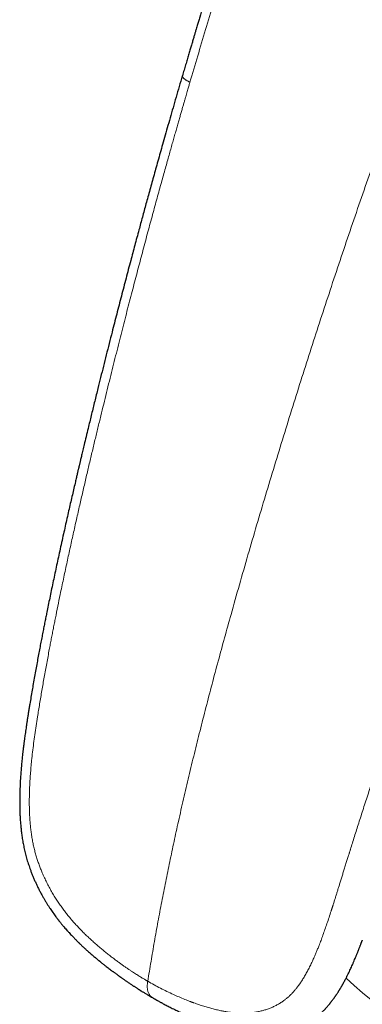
# Model space of a CAD drawing. Header units: millimetres. Extents: x 8 to 736, y 12 to 488.
# Tile 42 of 59: x 540 to 560, y 106 to 164. Entities that reach past the tile are written whole.
import ezdxf

# ---------------------------------------------------------------- set-up
doc = ezdxf.new("R2010")
doc.units = ezdxf.units.MM

msp = doc.modelspace()

# ---------------------------------------------------------------- linework, layer by layer
at = {"color": 7, "linetype": 'Continuous', "lineweight": 30}
msp.add_line((560.275, 109.509), (560.264, 109.479), dxfattribs=at)
at = {"color": 252, "linetype": 'Continuous', "lineweight": 0}
msp.add_arc((585.522, 136.256), 39.08, 227.88583, 258.2198, dxfattribs=at)
for points, knots in [([(582.544, 206.124), (582.253, 205.541), (581.67, 204.376), (580.808, 202.627), (579.954, 200.879), (579.111, 199.132), (578.282, 197.395), (577.468, 195.67), (576.668, 193.955), (575.877, 192.241), (575.091, 190.516), (574.308, 188.779), (573.529, 187.032), (572.76, 185.284), (572, 183.537), (571.249, 181.791), (570.508, 180.044), (569.775, 178.298), (569.052, 176.552), (568.338, 174.807), (567.633, 173.061), (566.936, 171.316), (566.249, 169.571), (565.57, 167.825), (564.878, 166.022), (564.173, 164.161), (563.456, 162.241), (562.75, 160.321), (562.054, 158.402), (561.389, 156.541), (560.755, 154.74), (560.149, 152.998), (559.552, 151.256), (558.963, 149.514), (558.386, 147.781), (557.82, 146.059), (557.265, 144.347), (556.718, 142.635), (556.174, 140.91), (555.635, 139.174), (555.099, 137.425), (554.571, 135.676), (554.05, 133.926), (553.538, 132.176), (553.034, 130.426), (552.575, 128.803), (552.16, 127.306), (551.786, 125.936), (551.42, 124.567), (551.063, 123.199), (550.716, 121.841), (550.381, 120.494), (550.058, 119.157), (549.744, 117.823), (549.453, 116.539), (549.182, 115.306), (548.932, 114.122), (548.691, 112.942), (548.46, 111.765), (548.238, 110.59), (548.027, 109.419), (547.826, 108.25), (547.7, 107.474), (547.637, 107.086)], [0, 0, 0, 0, 0.0179414, 0.0358465, 0.0537166, 0.0715534, 0.0893581, 0.1068151, 0.124244, 0.1416461, 0.1590228, 0.1767293, 0.1944121, 0.2120727, 0.2297122, 0.2473323, 0.2649342, 0.2825192, 0.3000887, 0.3176441, 0.3351866, 0.3527175, 0.3702382, 0.3877499, 0.4052538, 0.4245006, 0.4437412, 0.4629772, 0.4822102, 0.5014417, 0.5188868, 0.536333, 0.5537816, 0.5712334, 0.5886896, 0.6058394, 0.6229954, 0.6401586, 0.6573299, 0.6748616, 0.6924047, 0.7099606, 0.7275301, 0.7451114, 0.762702, 0.7802998, 0.7941, 0.8079015, 0.8217028, 0.8355024, 0.8492989, 0.8628451, 0.8763866, 0.8899228, 0.9034535, 0.9155297, 0.9276015, 0.9396697, 0.9517354, 0.9637999, 0.9758647, 0.9879309, 1, 1, 1, 1]), ([(559.006, 188.262), (558.819, 187.737), (558.446, 186.689), (557.905, 185.11), (557.377, 183.526), (556.859, 181.94), (556.352, 180.363), (555.852, 178.795), (555.358, 177.237), (554.866, 175.68), (554.376, 174.114), (553.891, 172.537), (553.409, 170.95), (552.928, 169.365), (552.448, 167.781), (551.973, 166.21), (551.503, 164.649), (551.038, 163.1), (550.578, 161.551), (550.275, 160.52), (550.123, 160.004)], [0, 0, 0, 0, 0.056011, 0.112011, 0.168004, 0.223993, 0.279979, 0.334963, 0.389948, 0.444935, 0.499928, 0.55593, 0.611939, 0.667953, 0.723968, 0.779981, 0.834987, 0.889989, 0.944992, 1, 1, 1, 1]), ([(547.637, 107.086), (547.631, 107.089), (547.616, 107.098), (547.588, 107.114), (547.547, 107.138), (547.496, 107.168), (547.432, 107.206), (547.357, 107.25), (547.27, 107.303), (547.176, 107.36), (547.076, 107.423), (546.969, 107.49), (546.854, 107.564), (546.729, 107.645), (546.597, 107.732), (546.456, 107.827), (546.309, 107.928), (546.153, 108.037), (545.988, 108.155), (545.814, 108.283), (545.631, 108.42), (545.44, 108.566), (545.242, 108.722), (545.038, 108.887), (544.828, 109.061), (544.613, 109.244), (544.391, 109.44), (544.176, 109.638), (543.967, 109.837), (543.766, 110.036), (543.561, 110.248), (543.354, 110.472), (543.144, 110.71), (542.95, 110.943), (542.771, 111.17), (542.608, 111.387), (542.445, 111.615), (542.285, 111.854), (542.127, 112.104), (541.973, 112.362), (541.826, 112.627), (541.685, 112.899), (541.55, 113.18), (541.43, 113.45), (541.325, 113.707), (541.234, 113.948), (541.148, 114.195), (541.068, 114.45), (540.993, 114.713), (540.926, 114.985), (540.867, 115.263), (540.816, 115.546), (540.773, 115.831), (540.738, 116.117), (540.71, 116.403), (540.688, 116.691), (540.672, 117.009), (540.661, 117.357), (540.659, 117.735), (540.665, 118.117), (540.678, 118.503), (540.698, 118.892), (540.724, 119.284), (540.757, 119.679), (540.798, 120.11), (540.85, 120.58), (540.914, 121.089), (540.985, 121.603), (541.062, 122.124), (541.156, 122.728), (541.267, 123.419), (541.399, 124.198), (541.538, 124.992), (541.685, 125.802), (541.806, 126.449), (541.898, 126.929), (541.957, 127.237), (542.017, 127.548), (542.079, 127.86), (542.139, 128.168), (542.226, 128.602), (542.338, 129.159), (542.494, 129.922), (542.668, 130.753), (542.86, 131.652), (543.052, 132.537), (543.244, 133.407), (543.436, 134.263), (543.625, 135.093), (543.81, 135.898), (543.991, 136.679), (544.171, 137.446), (544.35, 138.2), (544.526, 138.937), (544.699, 139.658), (544.87, 140.361), (545.039, 141.053), (545.207, 141.736), (545.374, 142.412), (545.54, 143.079), (545.704, 143.734), (545.866, 144.376), (546.025, 145.005), (546.182, 145.622), (546.337, 146.226), (546.489, 146.817), (546.639, 147.396), (546.787, 147.961), (546.932, 148.514), (547.074, 149.055), (547.214, 149.582), (547.355, 150.113), (547.498, 150.648), (547.642, 151.184), (547.783, 151.704), (547.92, 152.21), (548.055, 152.701), (548.186, 153.179), (548.314, 153.644), (548.438, 154.092), (548.558, 154.525), (548.674, 154.942), (548.784, 155.335), (548.889, 155.707), (548.987, 156.056), (549.082, 156.392), (549.173, 156.713), (549.261, 157.02), (549.344, 157.314), (549.424, 157.593), (549.5, 157.858), (549.572, 158.109), (549.64, 158.344), (549.704, 158.565), (549.764, 158.77), (549.819, 158.962), (549.871, 159.139), (549.918, 159.303), (549.962, 159.452), (550.001, 159.587), (550.037, 159.71), (550.069, 159.82), (550.097, 159.916), (550.115, 159.976), (550.123, 160.004)], [0, 0, 0, 0, 0.000398, 0.001073, 0.002024, 0.003253, 0.004759, 0.006542, 0.008602, 0.010939, 0.013269, 0.015822, 0.018597, 0.021595, 0.024815, 0.028194, 0.031786, 0.035593, 0.039612, 0.043922, 0.048452, 0.0532, 0.058164, 0.063343, 0.068638, 0.074142, 0.079858, 0.085791, 0.091, 0.096376, 0.101922, 0.107634, 0.113504, 0.119523, 0.124353, 0.12927, 0.134277, 0.139379, 0.144586, 0.149905, 0.155083, 0.160349, 0.16569, 0.171101, 0.1754, 0.179744, 0.184134, 0.188579, 0.193171, 0.197848, 0.202617, 0.207445, 0.212309, 0.217126, 0.221984, 0.226891, 0.231852, 0.238253, 0.244752, 0.251352, 0.258048, 0.264832, 0.271692, 0.278622, 0.285625, 0.29454, 0.303589, 0.312775, 0.322098, 0.331556, 0.34527, 0.359257, 0.373517, 0.388053, 0.402865, 0.408365, 0.413902, 0.419475, 0.425086, 0.430734, 0.436038, 0.448443, 0.460709, 0.47708, 0.493195, 0.509053, 0.524653, 0.539994, 0.555076, 0.569282, 0.583254, 0.596991, 0.610497, 0.62377, 0.636581, 0.64917, 0.661537, 0.673682, 0.685847, 0.697783, 0.709489, 0.720966, 0.732214, 0.743233, 0.754024, 0.764587, 0.774922, 0.785028, 0.794907, 0.804557, 0.81398, 0.823174, 0.833024, 0.842598, 0.851896, 0.860918, 0.869664, 0.878237, 0.886528, 0.894535, 0.90226, 0.909703, 0.916862, 0.923354, 0.929594, 0.935583, 0.941321, 0.946808, 0.952043, 0.957028, 0.961761, 0.966242, 0.970473, 0.974383, 0.978051, 0.981477, 0.98466, 0.987555, 0.990216, 0.992642, 0.994834, 0.99679, 0.998513, 1, 1, 1, 1]), ([(550.123, 160.004), (550.113, 160.009), (550.091, 160.02), (550.054, 160.039), (550.011, 160.062), (549.963, 160.088), (549.911, 160.119), (549.862, 160.15), (549.818, 160.182), (549.779, 160.213), (549.743, 160.246), (549.712, 160.281), (549.689, 160.315), (549.675, 160.349), (549.671, 160.375), (549.676, 160.388), (549.678, 160.391)], [0, 0, 0, 0, 0.034281, 0.076302, 0.126567, 0.185868, 0.255267, 0.335982, 0.404646, 0.480646, 0.564057, 0.654626, 0.751745, 0.854533, 0.962065, 1, 1, 1, 1]), ([(547.637, 107.086), (547.761, 107.015), (548.01, 106.874), (548.386, 106.674), (548.765, 106.485), (549.13, 106.313), (549.481, 106.158), (549.806, 106.022), (550.031, 105.934), (550.157, 105.886), (550.196, 105.871), (550.236, 105.857), (550.275, 105.842), (550.314, 105.828), (550.438, 105.782), (550.645, 105.71), (550.932, 105.616), (551.213, 105.532), (551.486, 105.458), (551.752, 105.394), (552.001, 105.342), (552.233, 105.3), (552.45, 105.267), (552.682, 105.24), (552.852, 105.227), (552.961, 105.221), (552.991, 105.219), (553.02, 105.218), (553.049, 105.217), (553.078, 105.216), (553.107, 105.215), (553.21, 105.213), (553.384, 105.214), (553.627, 105.227), (553.863, 105.251), (554.094, 105.287), (554.317, 105.334), (554.535, 105.393), (554.746, 105.463), (554.951, 105.544), (555.149, 105.637), (555.341, 105.741), (555.527, 105.857), (555.697, 105.978), (555.852, 106.102), (555.995, 106.23), (556.134, 106.369), (556.265, 106.514), (556.388, 106.662), (556.475, 106.774), (556.533, 106.853), (556.562, 106.894), (556.592, 106.936), (556.621, 106.979), (556.651, 107.022), (556.715, 107.119), (556.814, 107.276), (556.945, 107.5), (557.076, 107.739), (557.205, 107.994), (557.309, 108.212), (557.386, 108.381), (557.435, 108.49), (557.479, 108.59), (557.52, 108.686), (557.576, 108.818), (557.645, 108.987), (557.739, 109.223), (557.844, 109.496), (557.959, 109.809), (558.077, 110.139), (558.196, 110.484), (558.318, 110.845), (558.405, 111.112), (558.458, 111.277), (558.477, 111.335), (558.496, 111.394), (558.515, 111.454), (558.533, 111.511), (558.549, 111.56), (558.579, 111.657), (558.625, 111.801), (558.688, 112.001), (558.749, 112.198), (558.812, 112.399), (558.875, 112.601), (558.941, 112.813), (559.009, 113.034), (559.081, 113.265), (559.156, 113.505), (559.233, 113.754), (559.311, 114.002), (559.387, 114.248), (559.444, 114.429), (559.483, 114.553), (559.503, 114.619), (559.524, 114.684), (559.544, 114.748), (559.561, 114.804), (559.61, 114.96), (559.693, 115.222), (559.812, 115.602), (559.937, 115.995), (560.066, 116.401), (560.2, 116.821), (560.339, 117.255), (560.483, 117.702), (560.626, 118.143), (560.767, 118.577), (560.907, 119.004), (561.05, 119.44), (561.191, 119.869), (561.33, 120.289), (561.461, 120.683), (561.565, 120.997), (561.633, 121.198), (561.66, 121.28), (561.67, 121.311), (561.673, 121.32), (561.677, 121.33), (561.68, 121.339), (561.683, 121.349), (561.689, 121.368), (561.7, 121.4), (561.716, 121.449), (561.737, 121.509), (561.761, 121.583), (561.791, 121.672), (561.827, 121.778), (561.867, 121.897), (561.911, 122.029), (561.96, 122.175), (562.013, 122.331), (562.069, 122.497), (562.128, 122.672), (562.191, 122.859), (562.259, 123.058), (562.33, 123.269), (562.406, 123.492), (562.486, 123.726), (562.571, 123.973), (562.659, 124.231), (562.752, 124.502), (562.85, 124.785), (562.952, 125.079), (563.06, 125.391), (563.174, 125.72), (563.295, 126.067), (563.421, 126.428), (563.552, 126.801), (563.688, 127.188), (563.787, 127.471), (563.849, 127.645), (563.871, 127.707), (563.893, 127.769), (563.915, 127.831), (563.936, 127.891), (563.953, 127.941), (563.986, 128.032), (564.051, 128.215), (564.182, 128.585), (564.418, 129.247), (564.761, 130.203), (565.182, 131.368), (565.609, 132.538), (565.949, 133.462), (566.148, 133.998), (566.22, 134.192), (566.24, 134.246), (566.259, 134.299), (566.279, 134.353), (566.299, 134.406), (566.319, 134.46), (566.404, 134.687), (566.555, 135.093), (566.775, 135.681), (567, 136.281), (567.231, 136.894), (567.468, 137.519), (567.706, 138.144), (567.945, 138.769), (568.185, 139.392), (568.429, 140.027), (568.68, 140.673), (568.935, 141.33), (569.196, 141.998), (569.463, 142.677), (569.735, 143.367), (570.013, 144.068), (570.295, 144.776), (570.581, 145.491), (570.871, 146.212), (571.166, 146.943), (571.366, 147.435), (571.467, 147.682)], [0, 0, 0, 0, 0.00881, 0.017606, 0.026394, 0.035177, 0.042905, 0.050636, 0.057443, 0.058334, 0.059226, 0.060118, 0.06101, 0.061903, 0.062795, 0.069461, 0.075952, 0.082269, 0.088415, 0.094393, 0.100207, 0.105189, 0.110048, 0.114788, 0.120866, 0.121535, 0.122203, 0.122868, 0.12353, 0.12419, 0.124848, 0.125503, 0.131169, 0.136731, 0.142195, 0.147568, 0.15286, 0.158077, 0.163228, 0.168323, 0.17337, 0.17838, 0.183361, 0.188323, 0.192495, 0.196734, 0.201049, 0.205447, 0.209391, 0.213409, 0.214474, 0.215544, 0.21662, 0.217702, 0.218789, 0.219882, 0.224965, 0.230252, 0.235751, 0.241464, 0.247397, 0.250078, 0.252409, 0.254423, 0.256473, 0.25856, 0.262765, 0.267113, 0.273221, 0.279592, 0.286226, 0.293126, 0.300291, 0.307724, 0.308866, 0.310014, 0.311168, 0.312328, 0.313495, 0.31452, 0.315209, 0.319165, 0.322932, 0.32692, 0.330668, 0.334593, 0.338694, 0.342972, 0.347427, 0.352059, 0.356867, 0.361852, 0.366386, 0.371056, 0.372302, 0.373557, 0.374822, 0.376096, 0.377243, 0.378026, 0.385062, 0.392348, 0.399883, 0.407669, 0.415705, 0.42399, 0.432526, 0.441312, 0.44925, 0.457381, 0.465707, 0.474225, 0.481881, 0.489687, 0.49668, 0.499793, 0.50117, 0.501351, 0.501532, 0.501712, 0.501893, 0.502074, 0.502255, 0.502983, 0.503915, 0.505052, 0.506394, 0.508139, 0.510142, 0.512401, 0.514917, 0.51769, 0.520719, 0.52381, 0.52713, 0.530678, 0.534453, 0.538457, 0.54268, 0.547129, 0.551806, 0.556709, 0.561839, 0.567196, 0.57278, 0.578591, 0.584921, 0.5915, 0.598327, 0.605402, 0.612726, 0.620298, 0.621459, 0.622626, 0.623799, 0.624977, 0.62616, 0.627184, 0.627821, 0.631328, 0.637598, 0.648815, 0.668913, 0.691857, 0.714914, 0.735297, 0.744293, 0.745304, 0.746315, 0.747326, 0.748338, 0.749349, 0.750361, 0.751373, 0.762249, 0.773358, 0.784702, 0.796279, 0.808089, 0.820134, 0.831704, 0.843483, 0.855468, 0.867662, 0.880063, 0.892672, 0.905489, 0.918513, 0.931746, 0.945186, 0.958588, 0.972191, 0.985995, 1, 1, 1, 1]), ([(547.637, 107.086), (547.632, 107.057), (547.623, 107), (547.612, 106.914), (547.606, 106.827), (547.606, 106.739), (547.613, 106.651), (547.627, 106.564), (547.648, 106.481), (547.676, 106.402), (547.711, 106.329), (547.752, 106.265), (547.799, 106.208), (547.851, 106.161), (547.889, 106.133), (547.91, 106.123), (547.911, 106.122)], [0, 0, 0, 0, 0.064451, 0.130491, 0.199279, 0.271443, 0.347105, 0.425921, 0.507172, 0.589897, 0.67306, 0.755721, 0.837207, 0.917258, 0.996096, 1, 1, 1, 1])]:
    msp.add_open_spline(points, degree=3, knots=knots, dxfattribs=at)
at = {"color": 7, "linetype": 'Continuous', "lineweight": 30}
for points, knots in [([(558.58, 188.579), (558.537, 188.459), (558.432, 188.166), (558.27, 187.706), (558.094, 187.203), (557.924, 186.713), (557.76, 186.237), (557.606, 185.782), (557.459, 185.348), (557.321, 184.935), (557.187, 184.534), (557.058, 184.145), (556.929, 183.752), (556.799, 183.355), (556.669, 182.957), (556.545, 182.574), (556.427, 182.208), (556.335, 181.922), (556.267, 181.713), (556.223, 181.577), (556.181, 181.445), (556.141, 181.321), (556.105, 181.209), (556.076, 181.118), (556.054, 181.048), (556.037, 180.995), (556.022, 180.948), (556.008, 180.906), (555.998, 180.873), (555.989, 180.847), (555.981, 180.82), (555.969, 180.784), (555.953, 180.732), (555.931, 180.664), (555.904, 180.581), (555.873, 180.483), (555.837, 180.371), (555.797, 180.246), (555.755, 180.112), (555.687, 179.899), (555.596, 179.615), (555.484, 179.264), (555.376, 178.924), (555.272, 178.596), (555.172, 178.28), (555.082, 177.999), (555.002, 177.745), (554.927, 177.51), (554.849, 177.265), (554.768, 177.008), (554.683, 176.741), (554.594, 176.462), (554.502, 176.173), (554.417, 175.903), (554.34, 175.661), (554.274, 175.452), (554.211, 175.252), (554.151, 175.063), (554.099, 174.896), (554.053, 174.75), (554.013, 174.623), (553.975, 174.503), (553.939, 174.388), (553.899, 174.261), (553.854, 174.115), (553.801, 173.946), (553.744, 173.763), (553.683, 173.569), (553.618, 173.361), (553.55, 173.141), (553.477, 172.906), (553.399, 172.655), (553.317, 172.389), (553.247, 172.163), (553.19, 171.979), (553.149, 171.846), (553.109, 171.718), (553.072, 171.598), (553.035, 171.478), (552.998, 171.359), (552.962, 171.242), (552.93, 171.138), (552.903, 171.048), (552.879, 170.972), (552.86, 170.909), (552.844, 170.859), (552.833, 170.822), (552.826, 170.8), (552.821, 170.785), (552.817, 170.77), (552.809, 170.746), (552.799, 170.712), (552.787, 170.672), (552.773, 170.629), (552.755, 170.57), (552.731, 170.493), (552.701, 170.395), (552.655, 170.244), (552.591, 170.038), (552.512, 169.779), (552.43, 169.515), (552.347, 169.244), (552.263, 168.968), (552.177, 168.689), (552.068, 168.334), (551.939, 167.911), (551.79, 167.424), (551.629, 166.895), (551.453, 166.318), (551.262, 165.688), (551.072, 165.061), (550.885, 164.441), (550.749, 163.99), (550.663, 163.705), (550.627, 163.583), (550.59, 163.46), (550.552, 163.335), (550.513, 163.204), (550.468, 163.053), (550.416, 162.881), (550.358, 162.686), (550.296, 162.477), (550.228, 162.25), (550.156, 162.007), (550.079, 161.748), (549.997, 161.472), (549.911, 161.182), (549.821, 160.876), (549.742, 160.61), (549.694, 160.447), (549.678, 160.391)], [0, 0, 0, 0, 0.012856, 0.031267, 0.049182, 0.066604, 0.083538, 0.099986, 0.115052, 0.12969, 0.1439, 0.157683, 0.171038, 0.185687, 0.199773, 0.213295, 0.226253, 0.238649, 0.243565, 0.248388, 0.253115, 0.257556, 0.261527, 0.265028, 0.267121, 0.269001, 0.270668, 0.272122, 0.273357, 0.274241, 0.274878, 0.276186, 0.278037, 0.28043, 0.283365, 0.286843, 0.290786, 0.295252, 0.300123, 0.304975, 0.31782, 0.330252, 0.342273, 0.353883, 0.365083, 0.375874, 0.383839, 0.392153, 0.400849, 0.409927, 0.419388, 0.429232, 0.439461, 0.450073, 0.457738, 0.465149, 0.472194, 0.478872, 0.485184, 0.489886, 0.494362, 0.498612, 0.502636, 0.506564, 0.51212, 0.518125, 0.52458, 0.531484, 0.538837, 0.546639, 0.55489, 0.563828, 0.573239, 0.583122, 0.587945, 0.592754, 0.597283, 0.60152, 0.605467, 0.610069, 0.614201, 0.617862, 0.621053, 0.623773, 0.625986, 0.627745, 0.629051, 0.629903, 0.630186, 0.630592, 0.631465, 0.632764, 0.634201, 0.635723, 0.63733, 0.640498, 0.643953, 0.647694, 0.656647, 0.665839, 0.675236, 0.684838, 0.694645, 0.704645, 0.714588, 0.73241, 0.749706, 0.766478, 0.788889, 0.811295, 0.833701, 0.855839, 0.877502, 0.881891, 0.886261, 0.89061, 0.894964, 0.899615, 0.904646, 0.911063, 0.918008, 0.92548, 0.933481, 0.942189, 0.951448, 0.961257, 0.971617, 0.982529, 0.993992, 1, 1, 1, 1]), ([(549.676, 160.391), (549.645, 160.285), (549.551, 159.965), (549.397, 159.438), (549.216, 158.814), (549.04, 158.206), (548.87, 157.614), (548.705, 157.038), (548.55, 156.492), (548.404, 155.977), (548.267, 155.49), (548.135, 155.016), (548.006, 154.556), (547.882, 154.109), (547.762, 153.675), (547.646, 153.255), (547.534, 152.848), (547.426, 152.453), (547.321, 152.069), (547.218, 151.689), (547.068, 151.135), (546.872, 150.406), (546.618, 149.458), (546.355, 148.461), (546.08, 147.414), (545.807, 146.359), (545.568, 145.429), (545.363, 144.626), (545.194, 143.956), (545.026, 143.291), (544.862, 142.635), (544.691, 141.946), (544.513, 141.228), (544.33, 140.48), (544.17, 139.825), (544.034, 139.261), (543.942, 138.882), (543.876, 138.604), (543.834, 138.432), (543.796, 138.272), (543.761, 138.123), (543.728, 137.986), (543.698, 137.861), (543.672, 137.749), (543.648, 137.65), (543.629, 137.569), (543.614, 137.504), (543.602, 137.453), (543.591, 137.408), (543.58, 137.362), (543.568, 137.311), (543.553, 137.249), (543.537, 137.178), (543.517, 137.096), (543.496, 137.003), (543.471, 136.901), (543.445, 136.789), (543.417, 136.668), (543.387, 136.542), (543.337, 136.325), (543.265, 136.016), (543.171, 135.612), (543.075, 135.195), (542.977, 134.767), (542.877, 134.326), (542.775, 133.873), (542.669, 133.399), (542.56, 132.91), (542.451, 132.415), (542.346, 131.931), (542.244, 131.459), (542.144, 130.994), (542.048, 130.536), (541.953, 130.085), (541.863, 129.647), (541.775, 129.221), (541.7, 128.85), (541.635, 128.525), (541.577, 128.238), (541.517, 127.936), (541.455, 127.62), (541.391, 127.291), (541.325, 126.948), (541.257, 126.59), (541.187, 126.219), (541.115, 125.834), (541.042, 125.435), (540.967, 125.022), (540.895, 124.613), (540.825, 124.208), (540.757, 123.809), (540.698, 123.459), (540.649, 123.164), (540.612, 122.932), (540.576, 122.712), (540.543, 122.497), (540.51, 122.289), (540.48, 122.088), (540.452, 121.9), (540.427, 121.724), (540.404, 121.562), (540.385, 121.423), (540.369, 121.304), (540.355, 121.205), (540.344, 121.114), (540.333, 121.031), (540.324, 120.958), (540.317, 120.901), (540.312, 120.86), (540.308, 120.831), (540.304, 120.802), (540.3, 120.767), (540.294, 120.718), (540.287, 120.655), (540.278, 120.578), (540.267, 120.482), (540.254, 120.365), (540.239, 120.223), (540.223, 120.067), (540.207, 119.905), (540.192, 119.739), (540.178, 119.574), (540.165, 119.407), (540.152, 119.241), (540.141, 119.076), (540.127, 118.839), (540.111, 118.533), (540.099, 118.171), (540.093, 117.828), (540.093, 117.504), (540.099, 117.186), (540.11, 116.889), (540.125, 116.609), (540.145, 116.341), (540.171, 116.066), (540.205, 115.781), (540.247, 115.487), (540.299, 115.183), (540.361, 114.875), (540.435, 114.564), (540.519, 114.256), (540.615, 113.948), (540.708, 113.681), (540.795, 113.452), (540.871, 113.261), (540.952, 113.072), (541.035, 112.886), (541.124, 112.697), (541.218, 112.506), (541.317, 112.317), (541.413, 112.14), (541.508, 111.974), (541.599, 111.819), (541.692, 111.667), (541.786, 111.519), (541.879, 111.375), (541.967, 111.245), (542.083, 111.079), (542.182, 110.942), (542.266, 110.829), (542.301, 110.783), (542.332, 110.742), (542.355, 110.712), (542.372, 110.69), (542.388, 110.67), (542.41, 110.642), (542.438, 110.606), (542.473, 110.562), (542.514, 110.511), (542.56, 110.455), (542.626, 110.375), (542.707, 110.278), (542.802, 110.167), (542.899, 110.058), (542.995, 109.951), (543.09, 109.847), (543.177, 109.755), (543.255, 109.674), (543.326, 109.601), (543.39, 109.536), (543.447, 109.479), (543.498, 109.428), (543.538, 109.389), (543.568, 109.359), (543.59, 109.338), (543.613, 109.316), (543.64, 109.29), (543.673, 109.258), (543.716, 109.217), (543.768, 109.167), (543.83, 109.11), (543.897, 109.048), (543.964, 108.986), (544.031, 108.925), (544.111, 108.854), (544.203, 108.772), (544.308, 108.681), (544.412, 108.592), (544.504, 108.513), (544.583, 108.448), (544.645, 108.396), (544.698, 108.353), (544.737, 108.321), (544.764, 108.299), (544.783, 108.283), (544.803, 108.268), (544.827, 108.248), (544.858, 108.223), (544.897, 108.192), (544.941, 108.156), (544.99, 108.117), (545.042, 108.077), (545.093, 108.037), (545.162, 107.983), (545.247, 107.916), (545.348, 107.839), (545.448, 107.763), (545.531, 107.701), (545.598, 107.65), (545.649, 107.613), (545.701, 107.574), (545.754, 107.535), (545.804, 107.498), (545.849, 107.465), (545.886, 107.438), (545.916, 107.417), (545.939, 107.4), (545.958, 107.387), (545.976, 107.373), (545.998, 107.357), (546.024, 107.339), (546.057, 107.315), (546.1, 107.285), (546.153, 107.248), (546.212, 107.206), (546.3, 107.145), (546.416, 107.065), (546.563, 106.964), (546.683, 106.884), (546.774, 106.824), (546.831, 106.787), (546.889, 106.749), (546.948, 106.711), (547.004, 106.674), (547.055, 106.642), (547.097, 106.615), (547.129, 106.595), (547.153, 106.58), (547.172, 106.568), (547.187, 106.558), (547.203, 106.548), (547.225, 106.535), (547.258, 106.514), (547.301, 106.487), (547.356, 106.453), (547.421, 106.413), (547.498, 106.366), (547.585, 106.314), (547.683, 106.255), (547.793, 106.191), (547.87, 106.146), (547.91, 106.122), (547.91, 106.122)], [0, 0, 0, 0, 0.0055444, 0.016629, 0.0274402, 0.0379781, 0.0482428, 0.0582342, 0.0679526, 0.0766213, 0.0850607, 0.0932707, 0.1012513, 0.1090027, 0.1165249, 0.1238177, 0.1308814, 0.1377158, 0.1443309, 0.1509021, 0.1574938, 0.1731123, 0.1888446, 0.2068602, 0.2250225, 0.2433315, 0.2617875, 0.2734642, 0.2851452, 0.2966921, 0.3080983, 0.3193639, 0.3325637, 0.3455657, 0.3583699, 0.3667126, 0.3749692, 0.3781644, 0.3811692, 0.3839578, 0.3865301, 0.3889268, 0.3910992, 0.3930473, 0.3947711, 0.3962704, 0.3972909, 0.3981729, 0.3989164, 0.3996601, 0.4005501, 0.401609, 0.4028515, 0.4042776, 0.4058873, 0.4076807, 0.4096209, 0.4117383, 0.4139757, 0.4162388, 0.4230603, 0.4300939, 0.4373399, 0.4447988, 0.452471, 0.460357, 0.4684446, 0.477268, 0.4858928, 0.4943182, 0.5025438, 0.5105689, 0.5186308, 0.5264791, 0.534114, 0.5415358, 0.5487448, 0.553519, 0.5585355, 0.5637946, 0.5692964, 0.5750414, 0.5810297, 0.5872614, 0.5937362, 0.6004541, 0.6074149, 0.6146184, 0.622065, 0.6288229, 0.6357771, 0.6429326, 0.6471603, 0.6512, 0.6550465, 0.6586994, 0.6624264, 0.6659263, 0.6691982, 0.6722411, 0.6750538, 0.677635, 0.6794998, 0.6812204, 0.682796, 0.6842262, 0.6855089, 0.6865839, 0.6871711, 0.6876495, 0.6880763, 0.6886673, 0.6894405, 0.6906156, 0.6919305, 0.6933858, 0.6955557, 0.69798, 0.7006605, 0.7035992, 0.706297, 0.7091513, 0.712002, 0.7148275, 0.717628, 0.7204035, 0.7268475, 0.7331543, 0.7386699, 0.7440766, 0.7493751, 0.7545665, 0.7588676, 0.7632741, 0.7678158, 0.7725053, 0.7773586, 0.7823888, 0.7875601, 0.7927093, 0.7979084, 0.8031396, 0.8084104, 0.811751, 0.8151165, 0.8185076, 0.8218947, 0.8251689, 0.8288987, 0.8324554, 0.8358391, 0.8390496, 0.8420871, 0.8449521, 0.848108, 0.8510275, 0.8537143, 0.8561736, 0.8614448, 0.8624699, 0.8634917, 0.8644494, 0.8651675, 0.8654624, 0.8659039, 0.8665217, 0.8673157, 0.8682855, 0.8694306, 0.8707498, 0.8721194, 0.8748666, 0.8774488, 0.8798665, 0.8826308, 0.8851459, 0.8874134, 0.889435, 0.8912569, 0.8928845, 0.8943525, 0.895662, 0.8968138, 0.8974024, 0.8979607, 0.8984969, 0.8991317, 0.8999833, 0.9010505, 0.9023318, 0.9039742, 0.9056677, 0.9073475, 0.9090139, 0.9106673, 0.9132717, 0.9158454, 0.9183897, 0.9208847, 0.9226307, 0.9241339, 0.9253955, 0.9264163, 0.9269633, 0.9274036, 0.9278032, 0.9283739, 0.9291316, 0.9300761, 0.9311376, 0.9323614, 0.9336156, 0.9348326, 0.9360123, 0.9385862, 0.9409642, 0.9432394, 0.9456821, 0.9468388, 0.9480327, 0.9492638, 0.9505322, 0.9517643, 0.9528202, 0.9536963, 0.9543926, 0.9549091, 0.9552845, 0.9557154, 0.9562297, 0.9568272, 0.9575081, 0.9585803, 0.9598101, 0.9611974, 0.9627308, 0.9658914, 0.9692904, 0.9729279, 0.9742065, 0.9755122, 0.9768449, 0.9782048, 0.9795434, 0.9807132, 0.9817038, 0.9823638, 0.9829104, 0.9833436, 0.9836633, 0.9839157, 0.9844222, 0.9851733, 0.9861689, 0.987409, 0.9888937, 0.9906229, 0.9925966, 0.9948147, 0.9972773, 0.999984, 1, 1, 1, 1]), ([(547.911, 106.122), (547.911, 106.122), (547.928, 106.112), (547.959, 106.094), (548.001, 106.07), (548.035, 106.051), (548.062, 106.035), (548.082, 106.024), (548.097, 106.015), (548.111, 106.008), (548.125, 106), (548.14, 105.991), (548.167, 105.976), (548.207, 105.954), (548.259, 105.925), (548.317, 105.893), (548.376, 105.861), (548.437, 105.828), (548.552, 105.766), (548.722, 105.676), (548.963, 105.552), (549.221, 105.423), (549.494, 105.293), (549.742, 105.178), (549.966, 105.078), (550.165, 104.992), (550.362, 104.908), (550.562, 104.826), (550.77, 104.743), (550.991, 104.657), (551.204, 104.578), (551.408, 104.505), (551.602, 104.438), (551.803, 104.372), (552.005, 104.309), (552.203, 104.251), (552.391, 104.2), (552.556, 104.158), (552.699, 104.124), (552.823, 104.096), (552.942, 104.071), (553.059, 104.047), (553.178, 104.025), (553.295, 104.005), (553.393, 103.99), (553.47, 103.979), (553.527, 103.971), (553.586, 103.964), (553.651, 103.956), (553.725, 103.948), (553.805, 103.94), (553.908, 103.931), (554.031, 103.923), (554.171, 103.916), (554.31, 103.912), (554.45, 103.912), (554.594, 103.915), (554.74, 103.921), (554.893, 103.932), (555.028, 103.945), (555.139, 103.959), (555.22, 103.97), (555.294, 103.981), (555.364, 103.993), (555.435, 104.006), (555.511, 104.02), (555.588, 104.036), (555.662, 104.053), (555.733, 104.07), (555.805, 104.089), (555.877, 104.108), (555.945, 104.128), (556.003, 104.146), (556.056, 104.162), (556.11, 104.18), (556.172, 104.201), (556.239, 104.225), (556.304, 104.249), (556.366, 104.274), (556.428, 104.299), (556.492, 104.326), (556.557, 104.355), (556.622, 104.384), (556.686, 104.415), (556.752, 104.448), (556.833, 104.489), (556.924, 104.539), (557.028, 104.599), (557.147, 104.671), (557.276, 104.756), (557.408, 104.85), (557.523, 104.937), (557.633, 105.026), (557.718, 105.099), (557.788, 105.162), (557.84, 105.209), (557.894, 105.261), (557.947, 105.312), (557.996, 105.361), (558.04, 105.406), (558.078, 105.447), (558.117, 105.488), (558.157, 105.533), (558.202, 105.583), (558.245, 105.633), (558.286, 105.68), (558.322, 105.724), (558.355, 105.763), (558.383, 105.799), (558.41, 105.832), (558.438, 105.867), (558.468, 105.907), (558.503, 105.952), (558.539, 106.001), (558.575, 106.05), (558.61, 106.097), (558.641, 106.142), (558.668, 106.18), (558.692, 106.214), (558.716, 106.249), (558.743, 106.29), (558.774, 106.336), (558.808, 106.388), (558.844, 106.443), (558.878, 106.496), (558.907, 106.542), (558.931, 106.581), (558.954, 106.62), (558.98, 106.662), (559.007, 106.707), (559.034, 106.754), (559.061, 106.799), (559.086, 106.844), (559.109, 106.884), (559.129, 106.919), (559.145, 106.948), (559.162, 106.979), (559.183, 107.016), (559.209, 107.065), (559.238, 107.118), (559.27, 107.179), (559.303, 107.242), (559.338, 107.31), (559.373, 107.378), (559.408, 107.447), (559.454, 107.541), (559.511, 107.659), (559.573, 107.792), (559.635, 107.926), (559.696, 108.063), (559.76, 108.21), (559.822, 108.354), (559.869, 108.467), (559.905, 108.555), (559.932, 108.621), (559.961, 108.692), (559.989, 108.761), (560.014, 108.824), (560.035, 108.876), (560.054, 108.926), (560.075, 108.98), (560.099, 109.043), (560.126, 109.113), (560.153, 109.183), (560.175, 109.242), (560.193, 109.288), (560.207, 109.325), (560.222, 109.366), (560.239, 109.411), (560.254, 109.45), (560.262, 109.474), (560.264, 109.479)], [0, 0, 0, 0, 0.000063, 0.003713, 0.006802, 0.00933, 0.011296, 0.012811, 0.013737, 0.014669, 0.015714, 0.016872, 0.018142, 0.021584, 0.025653, 0.029816, 0.034272, 0.038752, 0.043256, 0.059529, 0.076097, 0.096173, 0.116047, 0.135482, 0.150062, 0.164388, 0.17846, 0.192536, 0.20737, 0.223014, 0.239491, 0.252593, 0.266215, 0.280377, 0.294899, 0.308763, 0.321828, 0.334081, 0.343123, 0.351635, 0.359694, 0.367749, 0.375863, 0.384037, 0.391926, 0.395959, 0.399708, 0.403529, 0.407943, 0.412956, 0.418509, 0.424061, 0.433897, 0.443308, 0.452455, 0.462041, 0.471697, 0.48153, 0.491708, 0.502826, 0.508892, 0.51431, 0.519299, 0.524024, 0.528703, 0.533922, 0.539628, 0.54434, 0.54925, 0.554257, 0.559316, 0.564243, 0.568288, 0.571515, 0.575172, 0.579629, 0.584561, 0.589115, 0.593434, 0.5977, 0.602253, 0.607153, 0.611624, 0.616133, 0.62109, 0.625928, 0.633715, 0.64106, 0.649005, 0.660269, 0.670444, 0.679282, 0.687396, 0.696434, 0.700317, 0.704635, 0.709381, 0.714021, 0.718233, 0.721902, 0.725477, 0.728477, 0.732212, 0.736544, 0.740622, 0.744375, 0.747867, 0.751061, 0.753654, 0.756198, 0.758815, 0.761783, 0.765349, 0.769194, 0.77278, 0.776446, 0.779841, 0.782653, 0.784891, 0.787444, 0.790424, 0.79381, 0.797541, 0.801606, 0.805859, 0.808855, 0.811487, 0.814109, 0.817083, 0.820407, 0.823657, 0.826846, 0.829946, 0.832862, 0.835288, 0.837204, 0.838846, 0.841587, 0.844927, 0.848782, 0.852491, 0.857284, 0.861709, 0.866239, 0.870892, 0.875671, 0.885037, 0.894351, 0.901919, 0.91132, 0.921218, 0.930392, 0.938983, 0.943041, 0.947059, 0.951482, 0.956399, 0.96013, 0.963401, 0.966245, 0.969342, 0.973506, 0.977982, 0.982361, 0.986401, 0.988686, 0.990793, 0.993226, 0.996018, 0.999109, 1, 1, 1, 1])]:
    msp.add_open_spline(points, degree=3, knots=knots, dxfattribs=at)

doc.saveas('drawing.dxf')
